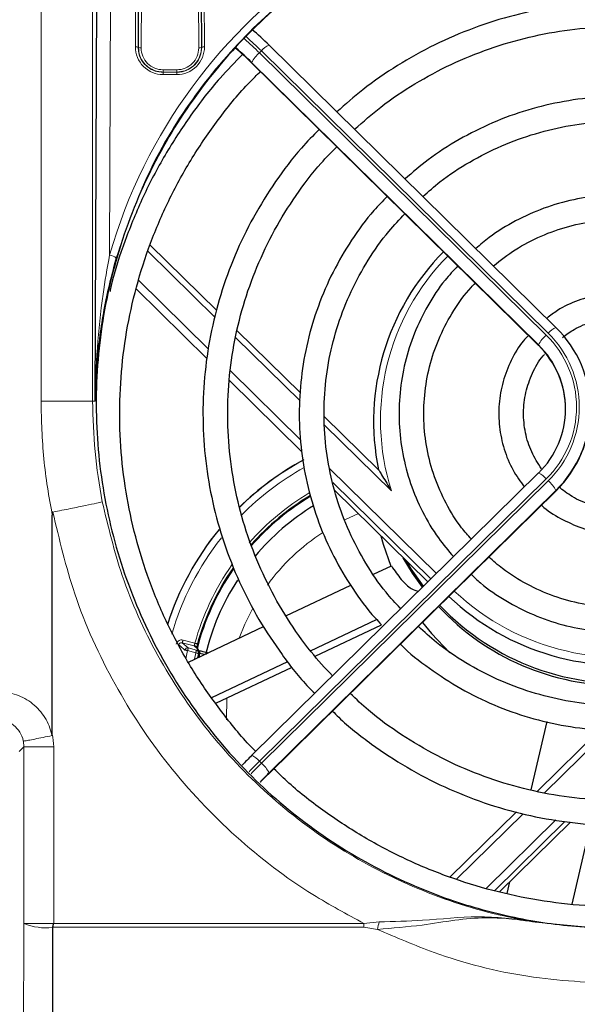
# Paper-space layout 'Blatt3' of a CAD drawing. Header units: millimetres. Extents: x 5 to 418, y 2 to 292.
# Tile 34 of 56: x 99 to 113, y 208 to 231. Entities that reach past the tile are written whole.
import ezdxf

# ---------------------------------------------------------------- set-up
doc = ezdxf.new("R2010")
doc.units = ezdxf.units.MM
doc.layers.add('SLD-0', color=7, linetype='Continuous')
doc.styles.add('SLDTEXTSTYLE0', font='TXT', dxfattribs={"width": 0.605})
doc.dimstyles.new('SLDDIMSTYLE0', dxfattribs={"dimtxt": 3.5, "dimasz": 3.302, "dimexe": 0, "dimexo": 0.0625, "dimgap": 0.875, "dimtad": 1, "dimlfac": 3, "dimrnd": 1e-09, "dimzin": 12, "dimdsep": 46, "dimtxsty": 'SLDTEXTSTYLE0', "dimsah": 1, "dimcen": 0.09, "dimadec": 0, "dimazin": 3, "dimtfac": 1, "dimtofl": 0, "dimtmove": 0, "dimatfit": 3, "dimfxl": 1, "dimfrac": 2, "dimtolj": 1, "dimtzin": 12, "dimarcsym": 0})

# ---------------------------------------------------------------- blocks, each defined once
blk = doc.blocks.new('_D_10')
at = {"layer": 'SLD-0', "color": 7}
for p, q in [((45.911, 228.039), (45.911, 260.1)), ((138.244, 228.039), (138.244, 260.1)), ((45.911, 259.1), (138.244, 259.1))]:
    blk.add_line(p, q, dxfattribs=at)
for points in [[(45.911, 259.1), (49.213, 258.592), (49.213, 259.608)], [(138.244, 259.1), (134.942, 259.608), (134.942, 258.592)]]:
    blk.add_solid(points, dxfattribs=at)
at = {"layer": 'SLD-0', "color": 7, "insert": (88.067, 263.612), "char_height": 3.5, "attachment_point": 1, "style": 'SLDTEXTSTYLE0'}
blk.add_mtext('277', dxfattribs=at)

psp = doc.layouts.new('Blatt3')

# ---------------------------------------------------------------- linework, layer by layer
at = {"color": 7, "linetype": 'Continuous', "lineweight": 18}
for p, q in [((101.4896, 236.2421), (101.4476, 225.7506)), ((102.0745, 230.795), (102.0912, 236.2421)), ((103.7302, 236.2421), (103.747, 230.795)), ((102.1579, 236.2305), (102.1411, 230.7834)), ((102.1477, 230.7834), (102.1642, 236.1668)), ((102.2309, 236.1552), (102.2143, 230.7718)), ((103.6071, 230.7718), (103.5905, 236.1552)), ((103.6572, 236.1668), (103.6738, 230.7834)), ((103.6803, 230.7834), (103.6635, 236.2305)), ((99.7876, 222.2058), (99.7876, 235.9202)), ((101.0377, 235.923), (101.0377, 222.2058)), ((102.1411, 230.7834), (102.1477, 230.7834)), ((103.6803, 230.7834), (103.6738, 230.7834)), ((105.1257, 230.6968), (105.0786, 230.6504)), ((105.0786, 230.6504), (112.028, 223.8082)), ((112.0752, 223.8547), (105.1257, 230.6968)), ((104.8705, 230.4257), (111.8394, 223.5643)), ((111.8394, 223.5759), (104.89, 230.4181)), ((102.744, 230.2405), (102.744, 230.1854)), ((102.744, 230.2405), (103.0774, 230.2405)), ((102.744, 230.1784), (102.744, 230.1854)), ((103.0774, 230.1854), (102.744, 230.1854)), ((102.744, 230.1784), (102.744, 230.1233)), ((102.744, 230.1784), (103.0774, 230.1784)), ((103.0774, 230.1233), (102.744, 230.1233)), ((103.0774, 230.2405), (103.0774, 230.1854)), ((103.0774, 230.1784), (103.0774, 230.1854)), ((103.0774, 230.1784), (103.0774, 230.1233)), ((104.0042, 224.2398), (102.3806, 225.8383)), ((102.1473, 225.1397), (103.8466, 223.4667)), ((103.814, 223.2376), (102.0956, 224.9295)), ((106.0624, 222.2133), (104.5038, 223.7479)), ((111.8394, 223.5643), (111.8394, 223.5759)), ((104.3807, 222.9408), (106.0826, 221.2652)), ((106.1011, 220.9857), (104.3511, 222.7088)), ((101.0377, 222.2058), (99.7876, 222.2058)), ((101.0377, 222.2058), (101.1, 222.2058)), ((108.2758, 220.0341), (106.6549, 221.63)), ((106.7774, 220.5811), (109.3664, 218.0321)), ((112.028, 220.325), (105.0786, 213.4829)), ((105.1257, 213.4364), (112.0752, 220.2786)), ((105.2948, 213.1732), (112.2637, 220.0346)), ((112.2637, 220.0463), (105.3143, 213.2041)), ((109.2337, 217.9015), (106.8608, 220.2378)), ((112.2637, 220.0346), (112.2637, 220.0463)), ((107.4785, 219.4838), (107.149, 219.3346)), ((109.6014, 217.3936), (109.6014, 217.4105)), ((103.2105, 216.3535), (103.3546, 216.2275)), ((103.5008, 216.2767), (103.2105, 216.3535)), ((103.2276, 216.4179), (103.5145, 216.342)), ((103.3546, 216.2275), (103.5541, 216.1747)), ((103.5798, 216.2075), (103.5008, 216.2767)), ((103.3376, 216.163), (103.2939, 215.966)), ((103.5371, 216.1103), (103.3376, 216.163)), ((103.5018, 215.9527), (103.5371, 216.1103)), ((103.6018, 216.0949), (103.5776, 215.9886)), ((103.5948, 215.9968), (103.6175, 216.0958)), ((103.6364, 216.0919), (103.6168, 216.0073)), ((113.5247, 214.2374), (111.9815, 212.718)), ((99.3731, 213.8349), (99.2565, 213.7184)), ((99.3731, 213.8349), (99.3592, 213.9709)), ((100.0956, 213.8349), (99.3731, 213.8349)), ((99.3731, 209.5482), (99.3731, 213.8349)), ((100.0956, 213.8349), (100.0956, 209.5523)), ((105.0786, 213.4829), (105.1257, 213.4364)), ((111.4648, 212.2093), (109.8535, 210.6229)), ((110.5704, 210.4004), (112.2572, 212.0611)), ((112.4815, 212.0208), (110.7753, 210.3409)), ((99.3731, 209.5482), (100.0915, 209.5482)), ((100.0956, 209.5523), (107.6104, 209.5525)), ((107.6104, 209.5525), (107.9784, 209.5899)), ((111.7552, 209.5845), (113.4874, 209.4188)), ((107.937, 209.4088), (107.6101, 209.4596))]:
    psp.add_line(p, q, dxfattribs=at)
at = {"color": 7, "linetype": 'Continuous', "lineweight": 25}
for p, q in [((101.1, 222.2058), (101.1552, 236.0134)), ((112.2622, 223.998), (105.3128, 230.8402)), ((104.8705, 230.4257), (104.872, 230.4213)), ((104.872, 230.4213), (111.8409, 223.5599)), ((104.0453, 224.4041), (102.4321, 225.9924)), ((106.0733, 222.4074), (104.5433, 223.9137)), ((112.2622, 223.998), (112.2637, 223.9936)), ((111.8394, 223.5643), (111.8409, 223.5599)), ((107.9657, 220.5441), (106.6564, 221.8332)), ((111.8409, 220.4684), (104.8915, 213.6262)), ((105.2933, 213.1689), (112.2622, 220.0303)), ((106.9073, 220.0461), (109.1597, 217.8285)), ((112.2622, 220.0303), (112.2637, 220.0346)), ((100.0607, 214.1388), (100.0607, 219.4474)), ((107.846, 218.0125), (108.2752, 218.216)), ((105.7212, 217.005), (107.2914, 217.7495)), ((109.5928, 217.4021), (109.6014, 217.3936)), ((108.4907, 217.1904), (108.531, 217.2096)), ((106.3139, 216.1583), (107.9169, 216.9184)), ((103.3624, 215.8866), (105.1801, 216.7484)), ((106.4251, 216.0275), (108.0381, 216.7923)), ((103.6064, 216.1935), (103.5277, 216.2624)), ((103.7416, 216.0664), (103.6364, 216.0919)), ((103.9251, 215.0257), (105.7652, 215.8982)), ((104.0232, 214.8886), (105.8731, 215.7658)), ((111.662, 212.7897), (112.0458, 214.4452)), ((113.3255, 214.246), (111.8121, 212.756)), ((104.89, 213.6218), (104.8915, 213.6262)), ((105.2933, 213.1689), (105.2948, 213.1732)), ((111.3037, 212.2554), (109.6954, 210.6719)), ((110.8971, 210.315), (112.6137, 212.0051)), ((112.6531, 210.0192), (113.1046, 211.967)), ((111.0794, 210.2764), (111.1449, 210.559)), ((100.0678, 209.4597), (100.0675, 209.4553))]:
    psp.add_line(p, q, dxfattribs=at)
at = {"color": 7, "linetype": 'Continuous', "lineweight": 25, "flags": 128}
for points in [[(108.0214, 218.9493), (108.0765, 218.7467), (108.2617, 218.2096)], [(109.0274, 217.6983), (108.7895, 218.0379), (108.564, 218.415)], [(109.0528, 217.7233), (108.7558, 218.1487), (108.6383, 218.3419)], [(109.0305, 216.8484), (109.2478, 216.5778), (109.6922, 216.1103)]]:
    psp.add_lwpolyline(points, dxfattribs=at)
at = {"color": 7, "linetype": 'Continuous', "lineweight": 18, "flags": 128}
for points in [[(104.9163, 217.1944), (104.722, 216.8024), (104.5869, 216.4672)], [(103.2105, 216.3535), (103.2109, 216.3549), (103.2119, 216.3587), (103.2135, 216.3647), (103.2156, 216.3728), (103.2182, 216.3825), (103.2211, 216.3935), (103.2243, 216.4055), (103.2276, 216.4179)], [(103.3546, 216.2275), (103.3543, 216.226), (103.3533, 216.2222), (103.3517, 216.2162), (103.3495, 216.2082), (103.347, 216.1985), (103.3441, 216.1874), (103.3409, 216.1755), (103.3376, 216.163)], [(103.5788, 216.3243), (103.5777, 216.3246), (103.5742, 216.3256), (103.5683, 216.3272), (103.5604, 216.3294), (103.5506, 216.3321), (103.5394, 216.3352), (103.5272, 216.3385), (103.5145, 216.342)], [(103.3376, 216.163), (103.3252, 216.166), (103.3133, 216.1688), (103.3023, 216.1715), (103.2925, 216.1738), (103.2845, 216.1757), (103.2784, 216.1772), (103.2744, 216.1781), (103.2728, 216.1785)], [(103.5541, 216.1747), (103.5537, 216.1733), (103.5527, 216.1695), (103.5511, 216.1635), (103.549, 216.1554), (103.5464, 216.1457), (103.5435, 216.1347), (103.5403, 216.1227), (103.5371, 216.1103)], [(103.6018, 216.0949), (103.6, 216.0953), (103.596, 216.0963), (103.5898, 216.0977), (103.5817, 216.0996), (103.572, 216.1019), (103.5611, 216.1045), (103.5493, 216.1074), (103.5371, 216.1103)], [(103.5541, 216.1747), (103.561, 216.1752), (103.5698, 216.1757)], [(103.6175, 216.0958), (103.6102, 216.0954), (103.6018, 216.0949)], [(104.2866, 215.0135), (104.2819, 214.4894), (104.2821, 214.4838)], [(99.315, 185.8931), (99.3295, 191.7819), (99.3442, 197.7697), (99.3662, 206.7515), (99.3731, 209.5482)]]:
    psp.add_lwpolyline(points, dxfattribs=at)
at = {"color": 7, "linetype": 'Continuous', "lineweight": 18}
for centre, radius, start, end in [((98.8957, 224.3976), 8.8597, 45.31677, 48.53463), ((102.0899, 230.6863), 0.1098, 62.19724, 98.09493), ((102.744, 230.7929), 0.6696, 179.82365, 270), ((102.1988, 230.8804), 0.1097, 242.19098, 278.10948), ((102.744, 230.7702), 0.5297, 179.82365, 270), ((103.0774, 230.7929), 0.6696, 270, 0.17635), ((103.0774, 230.7702), 0.5297, 270, 0.17635), ((103.6226, 230.8804), 0.1097, 261.8898, 297.80974), ((103.7315, 230.6863), 0.1098, 81.90435, 117.80348), ((98.6677, 224.1581), 9.1241, 45.36206, 48.45287), ((105.4763, 230.433), 0.4388, 111.88015, 143.04104), ((105.6145, 230.0228), 0.8253, 130.49175, 151.37922), ((101.406, 225.451), 0.3025, 48.11602, 82.08564), ((113.6937, 221.746), 5.6819, 135.5195, 197.53464), ((112.4257, 223.5909), 0.4387, 111.87805, 143.0424), ((110.3243, 222.0666), 2.5025, 314.39905, 45.60095), ((112.5638, 223.1806), 0.8252, 130.49042, 151.38055), ((110.3226, 222.0666), 2.4376, 314.39922, 45.60078), ((109.444, 214.7057), 6.9137, 118.40704, 134.56399), ((109.444, 214.7057), 6.7471, 119.09545, 135.31896), ((111.6774, 220.0613), 0.4387, 36.95777, 68.12045), ((111.5393, 219.6511), 0.8252, 28.61934, 49.50969), ((109.444, 214.7057), 6.1512, 120.87865, 138.57803), ((109.444, 214.7057), 6.9137, 140.60415, 162.47057), ((109.444, 214.7057), 6.7471, 141.60509, 164.0414), ((109.444, 214.7057), 5.1667, 123.21674, 143.84642), ((109.444, 214.7057), 6.1512, 144.92117, 164.57208), ((113.8442, 221.8985), 5.897, 226.70578, 287.14483), ((154.7974, 274.7283), 77.9927, 228.51075, 228.651761), ((103.3376, 216.163), 0.0667, 75.23845, 166.54886), ((103.4838, 216.2123), 0.0666, 48.73508, 75.20828), ((103.5369, 216.1103), 0.0667, 346.64629, 75.08891), ((104.728, 213.2191), 0.4387, 36.95633, 68.1219), ((112.5955, 205.8486), 10.7139, 134.55638, 136.4815), ((112.6383, 205.8066), 10.7076, 134.55601, 136.47015), ((104.5899, 212.8089), 0.8252, 28.61882, 49.51021), ((99.899, 210.8379), 1.3928, 247.81659, 276.9486), ((90.7328, 209.5516), 16.8776, 359.68761, 0.00302), ((98.3182, 211.6993), 9.8877, 346.60582, 347.68208)]:
    psp.add_arc(centre, radius, start, end, dxfattribs=at)
at = {"color": 7, "linetype": 'Continuous', "lineweight": 25}
for centre, radius, start, end in [((100.797, 226.2902), 6.4085, 45.17875, 50.22213), ((100.9084, 226.4384), 5.621, 45.1819, 50.1757), ((100.2222, 225.7135), 6.6273, 45.22473, 49.61964), ((113.6937, 221.715), 5.8487, 135.30067, 191.54239), ((110.331, 222.02), 2.7624, 314.39911, 45.60089), ((110.3158, 222.02), 2.1777, 314.3991, 45.6009), ((110.3104, 222.0053), 2.1836, 0.07877, 45.55473), ((110.3242, 222.0121), 2.7699, 314.44524, 359.92125), ((109.444, 214.7057), 6.9167, 118.41456, 134.56041), ((109.444, 214.7057), 6.0845, 120.96246, 138.66144), ((109.444, 214.7057), 6.0667, 120.97917, 138.81035), ((109.444, 214.7057), 5.8333, 121.57693, 140.04651), ((109.444, 214.7057), 6.9167, 140.58229, 162.45945), ((109.444, 214.7057), 6.0667, 145.57184, 165.646), ((109.444, 214.7057), 6.0845, 145.4528, 164.57208), ((109.444, 214.7057), 5.8333, 147.10182, 166.55919), ((113.8424, 221.8694), 6.0611, 226.46338, 281.34177), ((113.8345, 221.3549), 6.0416, 223.04509, 270.36794), ((113.8399, 221.4241), 6.053, 223.47837, 276.31287), ((103.5526, 216.1113), 0.0667, 346.60461, 75.08583), ((103.5804, 216.1137), 0.0601, 338.75143, 63.2529), ((110.8708, 207.5467), 8.5251, 134.5517, 136.78536), ((111.3237, 207.1008), 8.5653, 134.55625, 136.66885), ((110.5075, 207.8776), 7.4308, 134.54775, 136.70179)]:
    psp.add_arc(centre, radius, start, end, dxfattribs=at)
at = {"color": 7, "linetype": 'Continuous', "lineweight": 18}
psp.add_ellipse((113.844, 222.1831), major_axis=(0, 12.8996), ratio=0.999992, start_param=3.3920394, end_param=7.5737685, dxfattribs=at)
at = {"color": 7, "linetype": 'Continuous', "lineweight": 25}
for points, knots in [([(113.844, 209.4346), (113.7774, 209.4349), (113.4439, 209.4366), (112.5765, 209.4787), (111.2417, 209.6684), (109.5253, 210.1416), (107.7248, 210.9355), (105.9536, 212.1025), (104.3899, 213.5572), (103.0971, 215.2399), (102.0908, 217.136), (101.4167, 219.1708), (101.0903, 221.3167), (101.1315, 223.4816), (101.5445, 225.6339), (102.3136, 227.6714), (103.4306, 229.5674), (104.8387, 231.2256), (106.522, 232.6311), (108.3897, 233.7133), (110.4258, 234.4692), (112.5237, 234.8658), (114.6705, 234.9067), (116.7631, 234.5953), (118.7888, 233.9373), (120.6594, 232.9637), (122.3583, 231.6832), (123.8149, 230.1472), (125.0094, 228.3713), (125.8896, 226.4246), (126.4379, 224.3324), (126.6253, 222.1815), (126.4437, 220.003), (125.8965, 217.8976), (124.9886, 215.8942), (123.7639, 214.0933), (122.2368, 212.5138), (120.4889, 211.2364), (118.5373, 210.2657), (116.7389, 209.7293), (115.1553, 209.4739), (114.2827, 209.4477), (113.844, 209.4346)], [0, 0, 0, 0, 0.0024859, 0.0124341, 0.0323611, 0.0526233, 0.0787188, 0.1055704, 0.1317054, 0.1585771, 0.1850965, 0.2123645, 0.2392479, 0.2668998, 0.2939679, 0.3218249, 0.3488094, 0.3765943, 0.4032605, 0.4307236, 0.4569832, 0.4840228, 0.5099717, 0.5366786, 0.5625444, 0.5891513, 0.6151906, 0.6419657, 0.6683598, 0.6954976, 0.7222802, 0.7498247, 0.776862, 0.8046825, 0.8317223, 0.8595604, 0.8863436, 0.9139265, 0.9403107, 0.9674812, 0.9836518, 1, 1, 1, 1]), ([(113.844, 231.8907), (113.6605, 231.8878), (113.1326, 231.8793), (112.2635, 231.7852), (111.2508, 231.5765), (110.2651, 231.2658), (109.316, 230.8587), (108.4161, 230.3562), (107.6215, 229.8134), (107.162, 229.4029), (106.9579, 229.2205)], [0, 0, 0, 0, 0.0727032, 0.209048, 0.3454347, 0.4818202, 0.6182022, 0.7545793, 0.8909502, 1, 1, 1, 1]), ([(107.3852, 228.7998), (107.5936, 228.9834), (108.0511, 229.3863), (108.8376, 229.9112), (109.7171, 230.3858), (110.6441, 230.7647), (111.606, 231.0465), (112.5926, 231.2265), (113.3431, 231.2867), (113.7605, 231.2901), (113.844, 231.2907)], [0, 0, 0, 0, 0.1181251, 0.2592459, 0.4003559, 0.5414561, 0.6825478, 0.8236317, 0.9647103, 1, 1, 1, 1]), ([(104.6697, 230.6137), (104.4856, 230.425), (104.0337, 229.9618), (103.4048, 229.1451), (102.779, 228.1836), (102.2449, 227.1681), (101.8159, 226.1077), (101.5551, 225.3358), (101.4686, 224.9143), (101.4586, 224.8657)], [0, 0, 0, 0, 0.1181927, 0.2900933, 0.4619856, 0.6338698, 0.8057456, 0.9776137, 1, 1, 1, 1]), ([(104.9889, 213.7222), (104.9864, 213.7246), (104.7134, 213.9854), (104.2388, 214.5708), (103.5795, 215.475), (103.0182, 216.4439), (102.5482, 217.4578), (102.1767, 218.5109), (101.9062, 219.5933), (101.7391, 220.6958), (101.6769, 221.8089), (101.7201, 222.9228), (101.8684, 224.028), (102.1206, 225.1148), (102.4742, 226.174), (102.9267, 227.1958), (103.4724, 228.1731), (104.1133, 229.0911), (104.6591, 229.7681), (105.0143, 230.1123), (105.1007, 230.1961)], [0, 0, 0, 0, 0.0005729, 0.0617916, 0.1230137, 0.1842391, 0.2454681, 0.3067001, 0.3679351, 0.4291725, 0.4904118, 0.5516524, 0.6128935, 0.6741342, 0.7353739, 0.796612, 0.8578477, 0.9190807, 0.9803108, 1, 1, 1, 1]), ([(113.844, 229.5934), (113.6823, 229.5904), (113.2185, 229.5819), (112.4563, 229.4876), (111.5733, 229.2788), (110.7203, 228.9697), (109.9115, 228.5632), (109.1988, 228.1079), (108.7907, 227.7526), (108.6092, 227.5946)], [0, 0, 0, 0, 0.0844751, 0.2422676, 0.4001236, 0.5579765, 0.7158229, 0.8736601, 1, 1, 1, 1]), ([(109.0405, 227.17), (109.1758, 227.2907), (109.5263, 227.6033), (110.167, 228.017), (110.9411, 228.4117), (111.7605, 228.7084), (112.6094, 228.9053), (113.3095, 228.9852), (113.7218, 228.9915), (113.844, 228.9934)], [0, 0, 0, 0, 0.1039541, 0.2692789, 0.4345843, 0.599872, 0.7651448, 0.9304052, 1, 1, 1, 1]), ([(106.5246, 228.7942), (106.3793, 228.646), (105.9947, 228.2537), (105.4594, 227.5403), (104.918, 226.6723), (104.4728, 225.7518), (104.1242, 224.7921), (103.8768, 223.8023), (103.7329, 222.793), (103.6941, 221.7744), (103.7607, 220.7573), (103.9322, 219.7522), (104.2065, 218.7694), (104.5814, 217.8197), (105.0507, 216.9107), (105.6181, 216.0601), (106.0782, 215.4641), (106.37, 215.1769), (106.4183, 215.1294)], [0, 0, 0, 0, 0.0410017, 0.108564, 0.1761215, 0.2436741, 0.3112227, 0.3787672, 0.4463085, 0.5138475, 0.5813851, 0.648922, 0.7164594, 0.7839982, 0.8515393, 0.9190835, 0.9866316, 1, 1, 1, 1]), ([(106.8463, 215.5509), (106.6709, 215.7417), (106.2713, 216.1762), (105.7443, 216.9325), (105.2563, 217.7948), (104.8655, 218.7047), (104.5732, 219.6494), (104.3835, 220.6193), (104.2982, 221.6034), (104.3183, 222.591), (104.4436, 223.571), (104.6727, 224.5327), (105.0034, 225.4653), (105.4307, 226.3594), (105.9546, 227.201), (106.4625, 227.8778), (106.8241, 228.2431), (106.9525, 228.3729)], [0, 0, 0, 0, 0.0545653, 0.1243162, 0.1940728, 0.2638351, 0.3336025, 0.4033746, 0.4731504, 0.5429288, 0.6127086, 0.6824877, 0.7522652, 0.82204, 0.891811, 0.9615772, 1, 1, 1, 1]), ([(113.844, 227.214), (113.7086, 227.211), (113.3223, 227.2024), (112.6896, 227.1073), (111.964, 226.8996), (111.2782, 226.589), (110.7244, 226.2571), (110.4304, 225.9993), (110.3242, 225.9061)], [0, 0, 0, 0, 0.1056556, 0.301469, 0.497397, 0.6933165, 0.8892199, 1, 1, 1, 1]), ([(108.1755, 227.1687), (108.0654, 227.0569), (107.7448, 226.7312), (107.3003, 226.117), (106.8456, 225.3432), (106.4894, 224.5195), (106.2315, 223.6615), (106.0766, 222.7797), (106.0265, 221.8862), (106.082, 220.9931), (106.2421, 220.1123), (106.5053, 219.2561), (106.8659, 218.4342), (107.3268, 217.6649), (107.7218, 217.1145), (107.985, 216.8464), (108.0381, 216.7923)], [0, 0, 0, 0, 0.0409531, 0.1192507, 0.1975397, 0.2758211, 0.354095, 0.4323628, 0.5106257, 0.5888859, 0.6671445, 0.7454039, 0.8236656, 0.9019317, 0.9802037, 1, 1, 1, 1]), ([(108.4907, 217.1904), (108.3735, 217.3172), (108.061, 217.6554), (107.6445, 218.2782), (107.2415, 219.0387), (106.9385, 219.8442), (106.7355, 220.6792), (106.6366, 221.5324), (106.6431, 222.3911), (106.7548, 223.2428), (106.9705, 224.0749), (107.2858, 224.8761), (107.7001, 225.6311), (108.1381, 226.2628), (108.4696, 226.61), (108.6021, 226.7487)], [0, 0, 0, 0, 0.0488672, 0.1303658, 0.2118748, 0.2933938, 0.3749222, 0.4564584, 0.5380001, 0.6195449, 0.7010893, 0.7826304, 0.8641658, 0.945694, 1, 1, 1, 1]), ([(110.7467, 225.4902), (110.92, 225.6255), (111.2789, 225.9056), (111.8972, 226.2244), (112.5665, 226.4603), (113.2222, 226.5923), (113.6514, 226.6073), (113.844, 226.614)], [0, 0, 0, 0, 0.1967613, 0.4074117, 0.6180167, 0.8285845, 1, 1, 1, 1]), ([(101.6079, 225.6762), (101.5254, 225.364), (101.3313, 224.6297), (101.1552, 223.4786), (101.1038, 222.6355), (101.1, 222.2099), (101.1, 222.2058)], [0, 0, 0, 0, 0.2679721, 0.6301321, 0.9964174, 1, 1, 1, 1]), ([(109.885, 225.4856), (109.779, 225.3732), (109.5021, 225.0792), (109.1462, 224.5296), (108.8182, 223.86), (108.5919, 223.1492), (108.4675, 222.4151), (108.4485, 221.6708), (108.5351, 220.9315), (108.7249, 220.2108), (109.0173, 219.5254), (109.3671, 218.9261), (109.6556, 218.5891), (109.7821, 218.4413)], [0, 0, 0, 0, 0.0595984, 0.1557922, 0.2519688, 0.3481284, 0.4442741, 0.5404092, 0.636538, 0.7326645, 0.8287938, 0.9249311, 1, 1, 1, 1]), ([(110.2133, 218.8659), (110.1319, 218.9563), (109.8936, 219.221), (109.589, 219.7292), (109.3045, 220.3698), (109.1238, 221.0478), (109.046, 221.7439), (109.0739, 222.4441), (109.2072, 223.132), (109.4409, 223.7947), (109.7781, 224.4098), (110.0732, 224.8379), (110.2759, 225.0343), (110.3099, 225.0673)], [0, 0, 0, 0, 0.0533087, 0.1561294, 0.2589749, 0.3618444, 0.4647344, 0.5676386, 0.6705497, 0.7734575, 0.876354, 0.9792338, 1, 1, 1, 1]), ([(115.6477, 224.2164), (115.5929, 224.262), (115.3957, 224.4263), (114.9917, 224.6214), (114.458, 224.7902), (113.8985, 224.8512), (113.3372, 224.8101), (112.7964, 224.6617), (112.355, 224.4627), (112.1247, 224.282), (112.0407, 224.2161)], [0, 0, 0, 0, 0.0551313, 0.1987376, 0.3424044, 0.4861247, 0.6298859, 0.773666, 0.9174408, 1, 1, 1, 1]), ([(112.424, 223.7554), (112.5145, 223.8224), (112.7383, 223.988), (113.1585, 224.1507), (113.6504, 224.2446), (114.154, 224.2329), (114.6394, 224.114), (115.017, 223.9519), (115.2026, 223.8027), (115.2595, 223.7569)], [0, 0, 0, 0, 0.1111151, 0.2746063, 0.4379963, 0.6013157, 0.7646005, 0.9278828, 1, 1, 1, 1]), ([(111.5962, 223.8008), (111.5542, 223.7572), (111.3837, 223.5802), (111.1682, 223.2023), (110.9647, 222.6872), (110.8693, 222.1399), (110.8774, 221.5854), (110.9933, 221.0437), (111.1948, 220.546), (111.3997, 220.2626), (111.4962, 220.129)], [0, 0, 0, 0, 0.0452987, 0.1839763, 0.3225939, 0.4611553, 0.5996735, 0.7381688, 0.8766578, 1, 1, 1, 1]), ([(111.9113, 220.5708), (111.8264, 220.7036), (111.6527, 220.9752), (111.5087, 221.4429), (111.4599, 221.9331), (111.5168, 222.4256), (111.6849, 222.888), (111.8491, 223.2003), (111.9758, 223.3314), (111.9877, 223.3438)], [0, 0, 0, 0, 0.1576797, 0.3225565, 0.4875485, 0.652622, 0.8177165, 0.9827682, 1, 1, 1, 1]), ([(107.9633, 220.5447), (107.9637, 220.5451), (107.9645, 220.5461), (107.9721, 220.5363), (107.9955, 220.5005), (108.0831, 220.3541), (108.1825, 220.1864), (108.2639, 220.0536), (108.2754, 220.0347), (108.2758, 220.0341)], [0, 0, 0, 0, 0.027866, 0.0623935, 0.1229891, 0.3040591, 0.9014972, 0.9967877, 1, 1, 1, 1]), ([(113.844, 219.5836), (113.7618, 219.5861), (113.5135, 219.5937), (113.1063, 219.684), (112.6716, 219.8651), (112.4354, 220.0498), (112.3295, 220.1325)], [0, 0, 0, 0, 0.1496216, 0.4518329, 0.754456, 1, 1, 1, 1]), ([(111.9144, 219.6878), (111.9159, 219.6863), (112.047, 219.5528), (112.3732, 219.357), (112.8787, 219.1235), (113.3806, 219.0028), (113.7055, 218.9894), (113.844, 218.9836)], [0, 0, 0, 0, 0.0030646, 0.2692419, 0.5355338, 0.8019361, 1, 1, 1, 1]), ([(100.0742, 219.5217), (100.0736, 219.5215), (100.0721, 219.521), (100.0698, 219.5188), (100.0652, 219.5105), (100.0613, 219.4859), (100.061, 219.4632), (100.0607, 219.4474)], [0, 0, 0, 0, 0.0253971, 0.0588554, 0.1210015, 0.388368, 1, 1, 1, 1]), ([(117.0494, 218.4318), (116.9976, 218.3813), (116.7775, 218.167), (116.3185, 217.8679), (115.6871, 217.5475), (115.0099, 217.3286), (114.3085, 217.209), (113.5966, 217.1932), (112.8904, 217.2812), (112.2045, 217.4701), (111.5577, 217.7599), (111.028, 218.0812), (110.7467, 218.3357), (110.6396, 218.4326)], [0, 0, 0, 0, 0.0310737, 0.1319051, 0.2327135, 0.333501, 0.4342713, 0.5350292, 0.6357802, 0.736529, 0.8372813, 0.9380437, 1, 1, 1, 1]), ([(108.2752, 218.216), (108.3537, 218.1015), (108.5113, 217.8715), (108.756, 217.6444), (108.8758, 217.6166), (108.9313, 217.6037)], [0, 0, 0, 0, 0.3471709, 0.6972117, 1, 1, 1, 1]), ([(110.2134, 218.0092), (110.2853, 217.9399), (110.537, 217.6977), (111.0408, 217.3645), (111.7085, 217.0195), (112.4225, 216.7748), (113.1633, 216.6293), (113.9177, 216.5874), (114.6707, 216.6495), (115.4072, 216.815), (116.1148, 217.0786), (116.7717, 217.4431), (117.2303, 217.7581), (117.4429, 217.9715), (117.4795, 218.0083)], [0, 0, 0, 0, 0.0377404, 0.1319595, 0.2261952, 0.3204468, 0.4147124, 0.5089886, 0.6032727, 0.6975591, 0.7918436, 0.886122, 0.9803904, 1, 1, 1, 1]), ([(118.761, 216.7466), (118.5962, 216.5978), (118.2174, 216.2556), (117.5457, 215.8151), (116.7727, 215.4179), (115.9547, 215.1182), (115.1064, 214.917), (114.2396, 214.8183), (113.3671, 214.8231), (112.5015, 214.9315), (111.6557, 215.142), (110.8413, 215.4507), (110.0734, 215.8566), (109.4281, 216.2882), (109.0724, 216.6158), (108.9287, 216.7481)], [0, 0, 0, 0, 0.0618859, 0.1422443, 0.2225934, 0.3029337, 0.3832665, 0.4635936, 0.5439168, 0.6242378, 0.7045581, 0.7848802, 0.8652059, 0.9455373, 1, 1, 1, 1]), ([(103.5477, 216.2449), (103.5471, 216.2472), (103.5447, 216.2559), (103.5333, 216.2689), (103.5187, 216.2791), (103.5072, 216.2837), (103.5024, 216.285), (103.5007, 216.2855)], [0, 0, 0, 0, 0.11615988, 0.44807857, 0.78000306, 0.91874042, 1, 1, 1, 1]), ([(103.5788, 216.3243), (103.5749, 216.3102), (103.5672, 216.2818), (103.5595, 216.2513), (103.5567, 216.2398), (103.5562, 216.2375)], [0, 0, 0, 0, 0.4437868, 0.8886, 1, 1, 1, 1]), ([(108.4931, 216.3193), (108.4967, 216.3156), (108.7079, 216.0957), (109.1945, 215.7273), (109.9473, 215.2302), (110.7617, 214.832), (111.6154, 214.527), (112.4998, 214.3223), (113.4023, 214.2198), (114.3108, 214.2213), (115.213, 214.3265), (116.0967, 214.5343), (116.9504, 214.8413), (117.7607, 215.2452), (118.5204, 215.7317), (118.9711, 216.1241), (119.1951, 216.3192)], [0, 0, 0, 0, 0.0013212, 0.0781844, 0.1550555, 0.2319343, 0.3088204, 0.3857126, 0.4626099, 0.5395112, 0.6164147, 0.6933183, 0.7702204, 0.8471195, 0.9240139, 1, 1, 1, 1]), ([(103.6074, 216.1673), (103.6058, 216.1677), (103.5941, 216.1706), (103.5765, 216.1748), (103.572, 216.1754), (103.5698, 216.1757)], [0, 0, 0, 0, 0.0760629, 0.5380254, 1, 1, 1, 1]), ([(103.6074, 216.1673), (103.6755, 216.1506), (103.7669, 216.1282), (103.8108, 216.1189), (103.822, 216.1165)], [0, 0, 0, 0, 0.7447737, 1, 1, 1, 1]), ([(120.414, 215.1191), (120.1994, 214.9253), (119.7387, 214.5091), (118.9497, 213.9679), (118.076, 213.4828), (117.1538, 213.0928), (116.1955, 212.7995), (115.2112, 212.6071), (114.2118, 212.5172), (113.2084, 212.5311), (112.212, 212.6485), (111.2337, 212.8681), (110.2843, 213.1877), (109.3734, 213.6027), (108.5151, 214.1126), (107.8106, 214.6196), (107.4244, 214.9857), (107.2788, 215.1238)], [0, 0, 0, 0, 0.0602102, 0.129303, 0.1983903, 0.2674727, 0.3365506, 0.405625, 0.4746966, 0.5437662, 0.6128349, 0.6819034, 0.7509727, 0.8200439, 0.8891179, 0.9581957, 1, 1, 1, 1]), ([(106.8482, 214.6998), (106.8984, 214.6489), (107.1885, 214.3545), (107.7897, 213.8902), (108.6454, 213.3194), (109.5614, 212.8441), (110.5203, 212.4613), (111.5142, 212.1772), (112.5322, 211.9941), (113.5639, 211.914), (114.5986, 211.9379), (115.6254, 212.0654), (116.6338, 212.2952), (117.613, 212.6251), (118.5536, 213.0509), (119.443, 213.5711), (120.2224, 214.1264), (120.6697, 214.5423), (120.8664, 214.7252)], [0, 0, 0, 0, 0.0139462, 0.0806225, 0.1473035, 0.2139889, 0.2806787, 0.3473721, 0.4140687, 0.4807679, 0.5474689, 0.6141708, 0.6808725, 0.7475734, 0.8142724, 0.8809689, 0.9476622, 1, 1, 1, 1]), ([(100.0539, 214.1054), (100.0543, 214.1055), (100.0551, 214.1057), (100.0563, 214.107), (100.0584, 214.1109), (100.0604, 214.1218), (100.0606, 214.1318), (100.0607, 214.1388)], [0, 0, 0, 0, 0.0302838, 0.0702153, 0.1444464, 0.4046894, 1, 1, 1, 1]), ([(122.2429, 213.2699), (121.97, 213.0255), (121.4181, 212.5312), (120.5024, 211.8876), (119.5278, 211.3204), (118.5025, 210.8465), (117.4373, 210.468), (116.3408, 210.1888), (115.2228, 210.0111), (114.0928, 209.9365), (112.9607, 209.9656), (111.8363, 210.0981), (110.7293, 210.333), (109.6492, 210.6681), (108.6057, 211.1009), (107.6065, 211.6261), (106.6655, 212.2447), (105.9354, 212.8049), (105.5483, 213.1844), (105.4284, 213.3019)], [0, 0, 0, 0, 0.0595554, 0.1204414, 0.1813243, 0.2422041, 0.3030812, 0.363956, 0.4248289, 0.4857001, 0.5465705, 0.6074405, 0.6683103, 0.7291807, 0.7900522, 0.8509253, 0.9118005, 0.9726782, 1, 1, 1, 1]), ([(100.0915, 209.5482), (100.0906, 209.5471), (100.087, 209.5426), (100.0821, 209.5289), (100.0746, 209.5006), (100.0705, 209.4759), (100.0678, 209.4597)], [0, 0, 0, 0, 0.0464526, 0.1851363, 0.466092, 1, 1, 1, 1]), ([(100.0675, 209.4553), (100.067, 209.0321), (100.0644, 206.8483), (100.0614, 204.0656), (100.0608, 201.7061), (100.0607, 201.107)], [0, 0, 0, 0, 0.15211068, 0.78472461, 1, 1, 1, 1])]:
    psp.add_open_spline(points, degree=3, knots=knots, dxfattribs=at)
at = {"color": 7, "linetype": 'Continuous', "lineweight": 18}
for points, knots in [([(116.9999, 209.8185), (117.1072, 209.8469), (117.6443, 209.989), (118.8339, 210.3981), (120.5074, 211.2338), (122.2208, 212.4865), (123.7123, 214.015), (124.923, 215.7588), (125.8384, 217.7042), (126.4146, 219.7747), (126.6368, 221.9397), (126.4894, 224.105), (125.97, 226.2391), (125.1, 228.2392), (123.8894, 230.0799), (122.4007, 231.6673), (120.6501, 232.9884), (118.7325, 233.9775), (116.6633, 234.6329), (114.5498, 234.9274), (112.4047, 234.8649), (110.3295, 234.4536), (108.3369, 233.6994), (106.5135, 232.6366), (104.874, 231.2751), (103.4801, 229.649), (102.3288, 227.7746), (101.8506, 226.3826), (101.6079, 225.6762)], [0, 0, 0, 0, 0.0062192, 0.0311287, 0.0703749, 0.110756, 0.1499983, 0.1903399, 0.230279, 0.2713466, 0.3118119, 0.3534368, 0.3941285, 0.4360096, 0.4765155, 0.5182253, 0.5582119, 0.5993938, 0.6387673, 0.6793084, 0.7182509, 0.7583277, 0.7972016, 0.8371861, 0.8763731, 0.9166658, 0.9577141, 1, 1, 1, 1]), ([(102.1411, 230.7834), (102.1438, 230.7395), (102.1508, 230.6271), (102.2229, 230.4557), (102.3616, 230.3007), (102.5434, 230.1977), (102.678, 230.1847), (102.744, 230.1784)], [0, 0, 0, 0, 0.1405736, 0.3596478, 0.5782785, 0.7933279, 1, 1, 1, 1]), ([(102.744, 230.1854), (102.6992, 230.1884), (102.5881, 230.1958), (102.4211, 230.2676), (102.2711, 230.4011), (102.1675, 230.5797), (102.1544, 230.7148), (102.1477, 230.7834)], [0, 0, 0, 0, 0.1427634, 0.3540862, 0.5656517, 0.7794644, 1, 1, 1, 1]), ([(103.0774, 230.1784), (103.1222, 230.1814), (103.2337, 230.1888), (103.4016, 230.2603), (103.5531, 230.3938), (103.6596, 230.5744), (103.6733, 230.7124), (103.6803, 230.7834)], [0, 0, 0, 0, 0.1406683, 0.3502469, 0.560204, 0.7735928, 1, 1, 1, 1]), ([(103.6738, 230.7834), (103.671, 230.7391), (103.6639, 230.6275), (103.5918, 230.4583), (103.4551, 230.306), (103.2759, 230.2045), (103.1428, 230.1917), (103.0774, 230.1854)], [0, 0, 0, 0, 0.14270062, 0.36009721, 0.57722643, 0.79205705, 1, 1, 1, 1]), ([(101.1, 222.2058), (101.1, 222.21), (101.1031, 222.6425), (101.1387, 223.5054), (101.2583, 224.681), (101.3914, 225.4331), (101.4476, 225.7506)], [0, 0, 0, 0, 0.0036051, 0.3674743, 0.7329754, 1, 1, 1, 1]), ([(100.0607, 219.4474), (100.0607, 219.4475), (99.9783, 219.8868), (99.8235, 220.8206), (99.7996, 221.7425), (99.7876, 222.2058)], [0, 0, 0, 0, 0.0000075, 0.4975546, 1, 1, 1, 1]), ([(101.0377, 222.2058), (101.0474, 221.7993), (101.0669, 220.9825), (101.203, 220.177), (101.2714, 219.7723)], [0, 0, 0, 0, 0.4976934, 1, 1, 1, 1]), ([(101.2714, 219.7723), (101.2707, 219.7719), (101.269, 219.7708), (101.2485, 219.764), (101.1502, 219.7404), (100.8816, 219.6831), (100.5105, 219.6074), (100.2196, 219.5503), (100.0742, 219.5217)], [0, 0, 0, 0, 0.0324139, 0.0795243, 0.3096442, 0.5397628, 0.7698816, 1, 1, 1, 1]), ([(101.2714, 219.7723), (101.4149, 219.1703), (101.7223, 217.8801), (102.5791, 216.003), (103.7661, 214.2132), (105.2569, 212.6341), (106.9769, 211.3352), (108.9106, 210.3369), (110.5333, 209.8096), (111.5035, 209.6309), (111.7552, 209.5845)], [0, 0, 0, 0, 0.1192055, 0.2554404, 0.3956075, 0.5322288, 0.6727903, 0.8097196, 0.9506316, 1, 1, 1, 1]), ([(107.6104, 209.5525), (107.1941, 209.7765), (106.0923, 210.3694), (104.4566, 211.6264), (102.8324, 213.347), (101.5169, 215.339), (100.573, 217.4103), (100.2314, 218.8561), (100.0742, 219.5217)], [0, 0, 0, 0, 0.1095757, 0.290024, 0.475695, 0.6561242, 0.8417126, 1, 1, 1, 1]), ([(103.2276, 216.4179), (103.2174, 216.4199), (103.1926, 216.4247), (103.1518, 216.4183), (103.1117, 216.3974), (103.0796, 216.3643), (103.0694, 216.336), (103.0643, 216.3218)], [0, 0, 0, 0, 0.1472724, 0.3604825, 0.5736369, 0.7868145, 1, 1, 1, 1]), ([(103.2105, 216.3535), (103.2055, 216.3545), (103.193, 216.3569), (103.1726, 216.3537), (103.1525, 216.3433), (103.1365, 216.3267), (103.1314, 216.3126), (103.1288, 216.3055)], [0, 0, 0, 0, 0.147434, 0.3607313, 0.5738264, 0.7868828, 1, 1, 1, 1]), ([(103.5008, 216.2767), (103.5004, 216.2776), (103.5, 216.2789), (103.5005, 216.2839), (103.5007, 216.2855)], [0, 0, 0, 0, 0.68659856, 1, 1, 1, 1]), ([(103.5007, 216.2855), (103.5008, 216.286), (103.5015, 216.2903), (103.5038, 216.301), (103.5085, 216.3204), (103.5125, 216.3348), (103.5145, 216.342)], [0, 0, 0, 0, 0.0480643, 0.3654927, 0.682777, 1, 1, 1, 1]), ([(103.6364, 216.0919), (103.6356, 216.0921), (103.6298, 216.0936), (103.6209, 216.0956), (103.6187, 216.0958), (103.6175, 216.0958)], [0, 0, 0, 0, 0.0760658, 0.5379967, 1, 1, 1, 1]), ([(98.7473, 215.1695), (98.8975, 215.1546), (99.1979, 215.1247), (99.5977, 214.894), (99.9011, 214.555), (100.02, 214.265), (100.0525, 214.1121), (100.0539, 214.1054)], [0, 0, 0, 0, 0.247376, 0.4946463, 0.741802, 0.9886831, 1, 1, 1, 1]), ([(99.3592, 213.9709), (99.3585, 213.974), (99.3423, 214.0503), (99.2831, 214.1952), (99.1319, 214.3648), (98.9327, 214.4804), (98.7829, 214.4954), (98.708, 214.5029)], [0, 0, 0, 0, 0.0105236, 0.2575763, 0.5050167, 0.752539, 1, 1, 1, 1]), ([(99.3592, 213.9709), (99.3596, 213.9708), (99.3618, 213.9704), (99.3857, 213.9734), (99.4716, 213.9884), (99.6306, 214.0191), (99.8328, 214.0595), (99.9802, 214.0901), (100.0539, 214.1054)], [0, 0, 0, 0, 0.0303935, 0.1631905, 0.3723938, 0.581595, 0.7907983, 1, 1, 1, 1]), ([(100.0607, 214.1388), (100.0607, 214.1388), (100.0825, 214.0392), (100.089, 213.937), (100.0956, 213.8349)], [0, 0, 0, 0, 0.0000665, 1, 1, 1, 1]), ([(100.0915, 209.5482), (100.0921, 209.5489), (100.0935, 209.5503), (100.0949, 209.5516), (100.0956, 209.5523)], [0, 0, 0, 0, 0.4897656, 1, 1, 1, 1]), ([(111.7552, 209.5845), (111.7358, 209.5875), (111.6188, 209.6057), (111.407, 209.636), (111.0287, 209.678), (110.506, 209.6993), (109.8183, 209.6415), (108.9495, 209.4899), (108.3019, 209.438), (107.937, 209.4088)], [0, 0, 0, 0, 0.0155172, 0.0935023, 0.171313, 0.3258786, 0.5279481, 0.7340192, 1, 1, 1, 1]), ([(107.9784, 209.5899), (108.3318, 209.5981), (109.1642, 209.6174), (110.3878, 209.7635), (111.2625, 209.6614), (111.7356, 209.5876), (111.7552, 209.5845)], [0, 0, 0, 0, 0.2631113, 0.6196468, 0.9842188, 1, 1, 1, 1]), ([(107.6101, 209.4596), (105.103, 209.4596), (102.5868, 209.4597), (100.0769, 209.4597), (100.0678, 209.4597)], [0, 0, 0, 0, 0.9963846, 1, 1, 1, 1]), ([(113.8456, 208.0848), (113.0869, 208.1219), (111.5469, 208.1973), (109.56, 208.7083), (108.3913, 209.2127), (107.937, 209.4088)], [0, 0, 0, 0, 0.3725197, 0.7561058, 1, 1, 1, 1])]:
    psp.add_open_spline(points, degree=3, knots=knots, dxfattribs=at)

# ---------------------------------------------------------------- dimensions: what is measured, and where the dimension line sits
at = {"layer": 'SLD-0', "color": 7}
dim = psp.add_linear_dim(base=(138.2438, 259.0998), p1=(45.9106, 228.0389), p2=(138.2438, 228.0389), dimstyle='SLDDIMSTYLE0', dxfattribs=at)
dim.commit()
dim.dimension.update_dxf_attribs({"geometry": '_D_10', "text_midpoint": (92.0772, 259.0998), "dimtype": 160})

doc.saveas('drawing.dxf')
